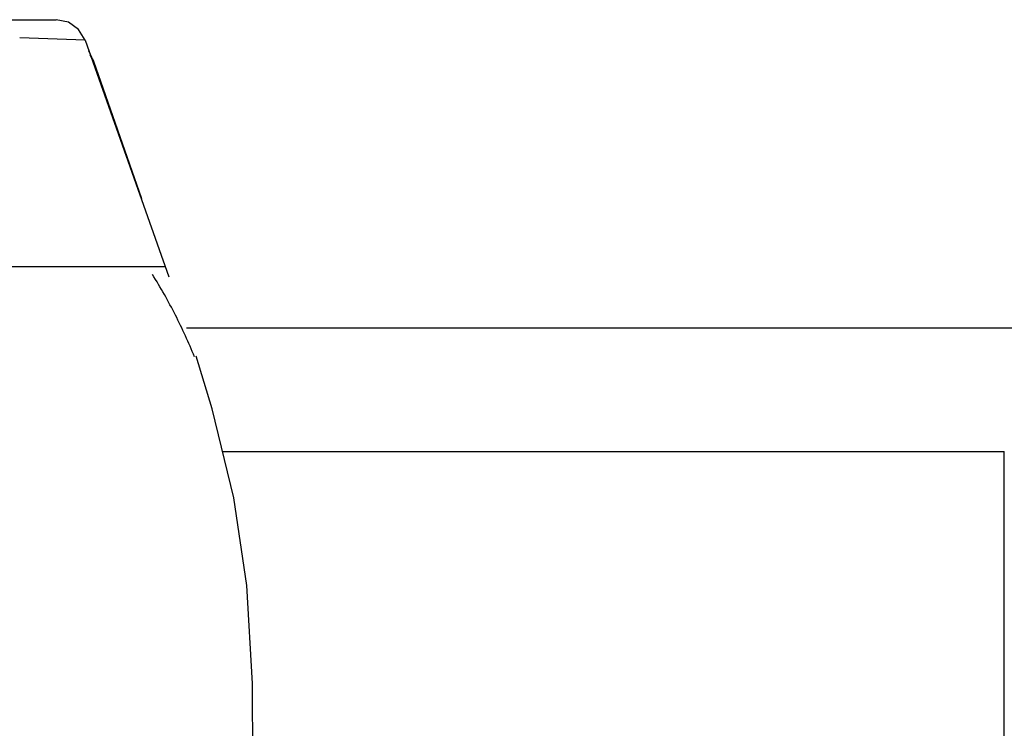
# Paper-space layout 'Sheet' of a CAD drawing. Header units: inches. Extents: x 0.2 to 10.8, y 0.2 to 8.3.
# Tile 90 of 256: x 3.8335 to 3.8974, y 2.1532 to 2.1991. Entities that reach past the tile are written whole.
import ezdxf

# ---------------------------------------------------------------- set-up
doc = ezdxf.new("R2010")
doc.units = ezdxf.units.IN
doc.header["$MEASUREMENT"] = 0
doc.layers.get('0').update_dxf_attribs({"lineweight": 5})

psp = doc.layouts.new('Sheet')

# ---------------------------------------------------------------- linework, layer by layer
at = {"color": 0, "linetype": 'ByBlock', "lineweight": -3}
for p, q in [((3.51602, 2.199122), (3.835846, 2.199122)), ((3.837729, 2.197789), (3.833486, 2.197952)), ((3.837729, 2.197789), (3.843169, 2.182447)), ((3.838283, 2.196438), (3.837972, 2.197103)), ((3.838295, 2.196432), (3.838067, 2.196834)), ((3.838279, 2.196437), (3.838215, 2.196415)), ((3.838279, 2.196437), (3.841393, 2.187528)), ((3.728278, 2.183072), (3.84292, 2.183123)), ((3.913363, 2.179122), (3.844318, 2.179122)), ((3.846643, 2.171122), (3.897363, 2.171122)), ((3.897363, 1.947122), (3.897363, 2.171122))]:
    psp.add_line(p, q, dxfattribs=at)
for points in [[(3.837731, 2.19779), (3.837308, 2.198486), (3.836643, 2.198956), (3.835846, 2.199122)], [(3.848612, 2.151122), (3.848584, 2.156088), (3.848226, 2.162441), (3.847369, 2.168125), (3.845971, 2.173893), (3.844929, 2.177301)]]:
    psp.add_lwpolyline(points, dxfattribs=at)
psp.add_open_spline([(3.844828, 2.17726), (3.844451, 2.178181), (3.843618, 2.180006), (3.842632, 2.181754), (3.842098, 2.182609)], degree=3, knots=[0, 0, 0, 0, 0.496941, 1, 1, 1, 1], dxfattribs=at)

doc.saveas('drawing.dxf')
